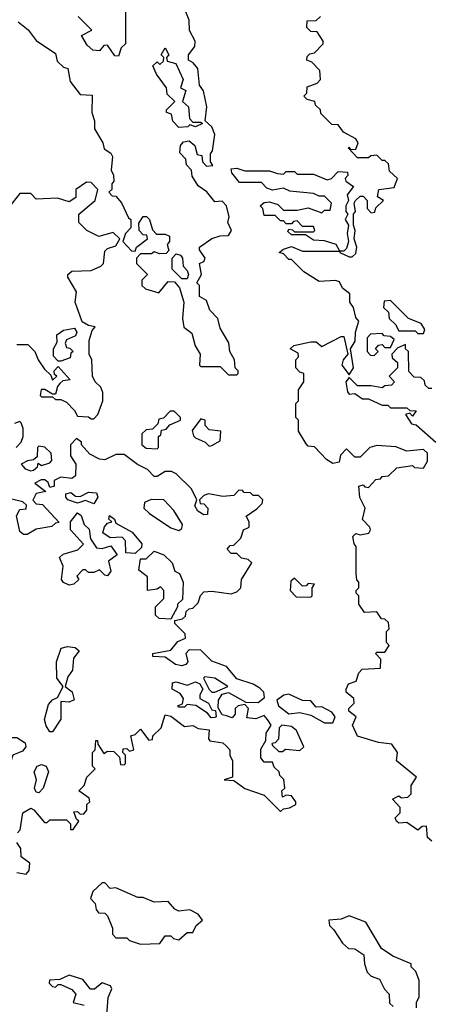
# Model space of a CAD drawing. Extents: x 2668140 to 2765664, y 823621 to 955240.
# Tile 244 of 256: x 2698615 to 2700110, y 878158 to 881743. Entities that reach past the tile are written whole.
import ezdxf

# ---------------------------------------------------------------- set-up
doc = ezdxf.new("R2010")
doc.units = 0

msp = doc.modelspace()

# ---------------------------------------------------------------- linework, layer by layer
at = {"layer": '0CON02XD'}
for points in [[(2698610, 881735), (2698646.4, 881706.4), (2698675, 881667.5), (2698745, 881620), (2698751.7, 881591.7), (2698775, 881570), (2698790, 881565), (2698798.3, 881518.3), (2698835, 881470), (2698878.3, 881468.3), (2698877.5, 881405), (2698887.5, 881375), (2698887.5, 881345), (2698917.5, 881295), (2698923, 881273), (2698946.4, 881256.4), (2698952.5, 881245), (2698947.5, 881195), (2698956.4, 881176.4), (2698957.5, 881155), (2698950, 881145), (2698950, 881125), (2698940, 881115), (2698951.7, 881101.7), (2698965, 881100), (2698986.1, 881076.1), (2699011.7, 881021.7), (2699020, 881015), (2699020, 880985), (2699000, 880965), (2698990, 880935), (2699021.7, 880901.7), (2699035, 880900), (2699040, 880915), (2699080, 880945), (2699078.3, 880958.3), (2699065, 880960), (2699050, 880975), (2699048.3, 881001.7), (2699065, 881026.7), (2699076.1, 881026.1), (2699087.5, 881015), (2699098.3, 880978.3), (2699112.5, 880962.5), (2699145, 880962.5), (2699160, 880955), (2699160, 880935), (2699152.5, 880925), (2699157.5, 880902.5), (2699148.3, 880891.7), (2699125, 880890), (2699105, 880897.5), (2699095, 880890), (2699055, 880890), (2699040, 880875), (2699040, 880855), (2699080, 880815), (2699060, 880795), (2699060, 880775), (2699073, 880763), (2699121.7, 880748.3), (2699155, 880790), (2699178.3, 880788.3), (2699197, 880767), (2699212.5, 880715), (2699207.5, 880655), (2699213, 880623), (2699241.7, 880601.7), (2699253.3, 880555), (2699272.5, 880525), (2699270, 880485), (2699275, 880480), (2699345, 880480), (2699375, 880450), (2699405, 880450), (2699410, 880455), (2699410, 880465), (2699400, 880475), (2699397.5, 880505), (2699380, 880535), (2699376.4, 880566.4), (2699345, 880620), (2699336.7, 880655), (2699307.5, 880685), (2699295, 880720), (2699270, 880735), (2699270, 880775), (2699260, 880785), (2699277.5, 880815), (2699270, 880855), (2699285, 880862.5), (2699290, 880875), (2699270, 880905), (2699270, 880915), (2699315, 880946.2), (2699345, 880956), (2699375, 880956.7), (2699386.7, 880975), (2699373.3, 881005), (2699377.5, 881025), (2699367.5, 881065), (2699351.7, 881081.7), (2699325, 881080), (2699296.4, 881116.4), (2699265, 881137.5), (2699243, 881173), (2699240, 881195), (2699222.5, 881215), (2699220, 881235), (2699198.3, 881258.3), (2699200, 881285), (2699211.7, 881298.3), (2699231.7, 881301.7), (2699252.5, 881285), (2699261.7, 881251.7), (2699278.3, 881248.3), (2699280, 881225), (2699295, 881210), (2699318.3, 881211.7), (2699310, 881225), (2699310, 881255), (2699317.5, 881265), (2699326, 881325), (2699315, 881352.5), (2699290, 881375), (2699296.7, 881425), (2699283.8, 881483.8), (2699270, 881505), (2699263.3, 881565), (2699246.4, 881586.4), (2699230, 881595), (2699230, 881615), (2699252.5, 881645), (2699253.3, 881665), (2699233.6, 881703.6), (2699231.7, 881741.7), (2699191.2, 881845)], [(2699000, 881775), (2699000, 881655), (2698985, 881640), (2698975, 881610), (2698961.7, 881611.7), (2698935, 881650), (2698921.7, 881648.3), (2698905, 881630), (2698881.7, 881631.7), (2698860.7, 881650.7), (2698840, 881685), (2698877.5, 881705), (2698827.5, 881755)], [(2700115, 878752.5), (2700100, 878765), (2700096.7, 878806.7), (2700080, 878805), (2700065, 878792.5), (2700025, 878820), (2699995, 878817.5), (2699987.5, 878825), (2699982.5, 878837.5), (2700000, 878855), (2700000, 878875), (2699972.5, 878905), (2699995, 878916.7), (2700005, 878910), (2700028.3, 878911.7), (2700040, 878925), (2700040, 878955), (2700060, 878985), (2699987.5, 879045), (2699990, 879075), (2699970, 879105), (2699921.4, 879111.4), (2699844.4, 879134.4), (2699826.2, 879175), (2699840, 879205), (2699813.3, 879225), (2699813.3, 879235), (2699832.5, 879255), (2699831.7, 879271.7), (2699804.2, 879294.2), (2699803.3, 879305), (2699812.5, 879325), (2699840, 879335), (2699850, 879365), (2699861.7, 879378.3), (2699928.3, 879381.7), (2699930, 879415), (2699910, 879435), (2699915, 879440), (2699945, 879440), (2699960, 879465), (2699950, 879475), (2699950, 879515), (2699960, 879525), (2699958.3, 879548.3), (2699945, 879560), (2699931.7, 879561.7), (2699915, 879587.5), (2699870, 879585), (2699850, 879615), (2699850, 879645), (2699840, 879655), (2699840, 879665), (2699850, 879675), (2699850, 879695), (2699843, 879703), (2699840, 879725), (2699840, 879825), (2699832.5, 879835), (2699828.3, 879861.7), (2699838.3, 879871.7), (2699855, 879867.5), (2699886.4, 879873.6), (2699892.5, 879885), (2699890, 879895), (2699863, 879923), (2699872.5, 879965), (2699853, 880003), (2699850, 880045), (2699865, 880050), (2699871.7, 880041.7), (2699885, 880040), (2699911.7, 880068.3), (2699928.3, 880071.7), (2699935, 880080), (2699958.3, 880081.7), (2699988.3, 880111.7), (2700045, 880120), (2700053, 880113), (2700085, 880110), (2700100, 880135), (2700100, 880165), (2700085, 880177.5), (2700025, 880172.5), (2699985, 880187.5), (2699915, 880192.5), (2699890, 880185), (2699855, 880150), (2699835, 880150), (2699805, 880180), (2699783, 880157), (2699778.3, 880131.7), (2699755, 880127.5), (2699731.7, 880141.7), (2699688.3, 880188.3), (2699665, 880190), (2699658.3, 880198.3), (2699630, 880245), (2699630, 880285), (2699620, 880295), (2699620, 880345), (2699630, 880355), (2699630, 880395), (2699650, 880425), (2699650, 880455), (2699635, 880460), (2699620, 880475), (2699620, 880505), (2699630, 880515), (2699628.3, 880528.3), (2699600, 880545), (2699613, 880557), (2699675, 880570), (2699695, 880570), (2699715, 880552.5), (2699785, 880590), (2699795, 880590), (2699810, 880525), (2699792.5, 880505), (2699787.5, 880485), (2699815, 880450), (2699830, 880475), (2699820, 880545), (2699837, 880573), (2699837.5, 880605), (2699850, 880645), (2699838.3, 880658.3), (2699830, 880695), (2699817.5, 880715), (2699817.5, 880745), (2699790, 880765), (2699778.8, 880788.8), (2699765, 880793.3), (2699705, 880790), (2699650, 880825), (2699605, 880870), (2699595, 880870), (2699575, 880890), (2699560, 880895), (2699575, 880907.5), (2699605, 880916.7), (2699645, 880900), (2699780, 880900), (2699767.5, 880925), (2699725, 880937.5), (2699685, 880940), (2699655, 880960), (2699605, 880960), (2699591.7, 880971.7), (2699595, 880980), (2699608.3, 880978.3), (2699615, 880970), (2699685, 880970), (2699690, 880975), (2699685, 880990), (2699645, 880990), (2699625, 881010), (2699611.7, 881008.3), (2699605, 881000), (2699585, 881000), (2699575, 881010), (2699565, 881010), (2699545, 881030), (2699505, 881030), (2699500, 881055), (2699490, 881065), (2699505, 881077.5), (2699525, 881080), (2699555, 881070), (2699575, 881050), (2699625, 881050), (2699665, 881057.5), (2699715, 881040), (2699725, 881050), (2699745, 881050), (2699750, 881075), (2699725, 881100), (2699705, 881100), (2699685, 881110), (2699598.3, 881118.3), (2699575, 881130), (2699535, 881122.5), (2699515, 881130), (2699495, 881150), (2699415, 881150), (2699387.5, 881185), (2699385, 881200), (2699405, 881202.5), (2699435, 881192.5), (2699525, 881192.5), (2699553.3, 881183.3), (2699575, 881180), (2699585, 881190), (2699615, 881190), (2699625, 881180), (2699685, 881180), (2699735, 881160), (2699750, 881165), (2699775, 881190), (2699808.3, 881188.3), (2699810, 881175), (2699800, 881165), (2699802.5, 881155), (2699830, 881135), (2699807.5, 881105), (2699812.5, 881085), (2699802.5, 881065), (2699802.5, 881045), (2699810, 881035), (2699800, 881015), (2699812.5, 880995), (2699807.5, 880965), (2699812.5, 880935), (2699805, 880910), (2699795, 880900), (2699780, 880900), (2699780, 880895), (2699815, 880880), (2699825, 880880), (2699838.3, 880891.7), (2699842.5, 880915), (2699832.5, 880945), (2699836.7, 880975), (2699830, 880995), (2699830, 881035), (2699837.5, 881045), (2699832.5, 881075), (2699837.5, 881085), (2699855, 881100), (2699865, 881100), (2699880, 881085), (2699880, 881055), (2699895, 881040), (2699908.3, 881041.7), (2699911.7, 881058.3), (2699940, 881085), (2699918.3, 881098.3), (2699922.5, 881125), (2699978.3, 881131.7), (2699990, 881165), (2699961.7, 881191.7), (2699958.3, 881218.3), (2699945, 881230), (2699935, 881230), (2699915, 881250), (2699893, 881247), (2699885, 881240), (2699845, 881240), (2699812.5, 881275), (2699815, 881280), (2699820, 881270), (2699838.3, 881271.7), (2699847.5, 881295), (2699839.3, 881309.3), (2699793.6, 881333.6), (2699775, 881360), (2699751.7, 881361.7), (2699711.7, 881401.7), (2699710, 881415), (2699691.7, 881431.7), (2699690, 881445), (2699661.7, 881451.7), (2699650, 881465), (2699660, 881475), (2699661.7, 881498.3), (2699698.3, 881511.7), (2699710, 881525), (2699708.3, 881558.3), (2699678.3, 881588.3), (2699660, 881595), (2699661.7, 881608.3), (2699671.7, 881618.3), (2699688.3, 881621.7), (2699720, 881655), (2699720, 881665), (2699698.3, 881698.3), (2699675, 881700), (2699660, 881715), (2699661.7, 881738.3), (2699695, 881740), (2699710, 881755)], [(2699195, 881350), (2699173, 881373), (2699168.3, 881398.3), (2699150, 881405), (2699150, 881415), (2699180, 881445), (2699151.7, 881471.7), (2699150, 881495), (2699112.5, 881545), (2699100, 881575), (2699115, 881590), (2699125, 881580), (2699138.3, 881591.7), (2699140, 881605), (2699130, 881615), (2699145, 881640), (2699157.5, 881615), (2699150, 881605), (2699151.7, 881591.7), (2699183, 881583), (2699210, 881525), (2699200, 881495), (2699220, 881485), (2699207.5, 881445), (2699230, 881425), (2699233, 881383), (2699245, 881370), (2699275, 881370), (2699280, 881365), (2699255, 881352.5), (2699235, 881360), (2699227, 881353), (2699195, 881350)], [(2698605, 880560), (2698645, 880560), (2698670, 880535), (2698682.5, 880505), (2698705, 880470), (2698728.3, 880448.3), (2698735, 880430), (2698750, 880445), (2698741.7, 880451.7), (2698740, 880465), (2698755, 880480), (2698798.3, 880431.7), (2698772.5, 880427.5), (2698761.7, 880418.3), (2698752.5, 880407.5), (2698745, 880380), (2698735, 880380), (2698707, 880397), (2698693, 880397), (2698690, 880375), (2698695, 880370), (2698735, 880370), (2698745, 880360), (2698765, 880360), (2698785, 880350), (2698815, 880320), (2698825, 880300), (2698865, 880297.5), (2698875, 880290), (2698885, 880290), (2698900, 880305), (2698917.5, 880355), (2698917.5, 880385), (2698910, 880405), (2698890, 880425), (2698880, 880445), (2698877.5, 880505), (2698867.5, 880525), (2698867.5, 880575), (2698878.3, 880611.7), (2698890, 880625), (2698865, 880630), (2698843, 880643), (2698817.5, 880715), (2698821.7, 880751.7), (2698790, 880805), (2698790, 880815), (2698805, 880827.5), (2698875, 880830), (2698910, 880845), (2698920, 880855), (2698925, 880900), (2698935, 880910), (2698965, 880920), (2698980, 880945), (2698955, 880967.5), (2698903, 880953), (2698860, 880975), (2698830, 881005), (2698830, 881035), (2698890, 881085), (2698900, 881125), (2698875, 881150), (2698858.3, 881151.7), (2698820, 881125), (2698820, 881095), (2698795, 881080), (2698753, 881093), (2698675, 881090), (2698655, 881110), (2698615, 881110), (2698573.6, 881056.4)], [(2699225, 880800), (2699205, 880800), (2699170, 880835), (2699170, 880875), (2699185, 880890), (2699200, 880885), (2699207.5, 880875), (2699210, 880845), (2699225, 880830), (2699230, 880815), (2699225, 880800)], [(2700085, 880600), (2700090, 880615), (2700076.4, 880636.4), (2700030, 880655), (2699965, 880720), (2699941.7, 880718.3), (2699940, 880695), (2699958.3, 880678.3), (2699960, 880655), (2699983, 880633), (2699995, 880610), (2700055, 880610), (2700065, 880600), (2700085, 880600)], [(2698765, 880500), (2698755, 880500), (2698738.3, 880518.3), (2698737.5, 880545), (2698751.7, 880568.3), (2698750, 880595), (2698775, 880612.5), (2698815, 880620), (2698822.5, 880605), (2698818.3, 880591.7), (2698785, 880577.5), (2698780, 880565), (2698785, 880550), (2698797.5, 880547.5), (2698810, 880535), (2698801.7, 880528.3), (2698798.3, 880511.7), (2698765, 880500)], [(2699905, 880520), (2699920, 880535), (2699910, 880545), (2699921.7, 880558.3), (2699935, 880560), (2699945, 880550), (2699965, 880550), (2699978.3, 880578.3), (2699965, 880590), (2699941.7, 880591.7), (2699935, 880600), (2699891.7, 880598.3), (2699880, 880585), (2699880, 880535), (2699891.7, 880521.7), (2699905, 880520)], [(2700115, 880400), (2700105, 880400), (2700091.7, 880411.7), (2700088.3, 880428.3), (2700075, 880440), (2700051.7, 880441.7), (2700031.7, 880461.7), (2700030, 880535), (2700020, 880545), (2700020, 880560), (2699991.7, 880548.3), (2699970, 880525), (2699971.7, 880511.7), (2699990, 880495), (2699990, 880475), (2699960, 880445), (2699980, 880425), (2699968.3, 880411.7), (2699945, 880410), (2699935, 880402.5), (2699895, 880410), (2699845, 880410), (2699815, 880440), (2699802.5, 880425), (2699808.3, 880388.3), (2699815, 880380), (2699835, 880382.5), (2699863, 880363), (2699885, 880362.5), (2699935, 880340), (2699955, 880340), (2699965, 880330), (2700025, 880330), (2700035, 880320), (2700058.3, 880318.3), (2700045, 880300), (2700035, 880310), (2700020, 880305), (2700041.7, 880271.7), (2700058.3, 880268.3), (2700130, 880205)], [(2699115, 880180), (2699120, 880185), (2699120, 880225), (2699128.3, 880231.7), (2699131.7, 880248.3), (2699148.3, 880251.7), (2699161.7, 880268.3), (2699200, 880285), (2699200, 880295), (2699177, 880317), (2699163, 880317), (2699138.3, 880291.7), (2699121.7, 880288.3), (2699118.3, 880271.7), (2699098.3, 880251.7), (2699075, 880250), (2699060, 880235), (2699060, 880195), (2699075, 880182.5), (2699115, 880180)], [(2698602.5, 880185), (2698620, 880205), (2698627.5, 880225), (2698627.5, 880255), (2698620, 880275), (2698615, 880280), (2698596.7, 880273.3)], [(2699305, 880190), (2699315, 880192.5), (2699345, 880210), (2699347.5, 880245), (2699305, 880250), (2699290, 880265), (2699290, 880285), (2699275, 880290), (2699242.5, 880247.5), (2699248.3, 880228.3), (2699255, 880220), (2699290, 880205), (2699305, 880190)], [(2699368.3, 879208.3), (2699351.7, 879211.7), (2699337.5, 879237.5), (2699338.6, 879265), (2699352.7, 879287.3), (2699375, 879293.1), (2699438.3, 879258.3), (2699483.6, 879256.4), (2699506.7, 879275), (2699503.8, 879295), (2699489.1, 879309.1), (2699465, 879323.8), (2699405, 879342.5), (2699368.3, 879388.3), (2699315, 879407.5), (2699275, 879447.5), (2699231.7, 879448.3), (2699220, 879435), (2699227.5, 879405), (2699220, 879395), (2699205, 879390), (2699182.5, 879395), (2699145, 879422.5), (2699100, 879425), (2699100, 879435), (2699165, 879447.5), (2699190.7, 879479.3), (2699218.3, 879491.7), (2699217, 879507), (2699180, 879545), (2699180, 879555), (2699208.3, 879561.7), (2699218.3, 879571.7), (2699221.7, 879588.3), (2699231.7, 879598.3), (2699245, 879600), (2699265, 879620), (2699273, 879647), (2699285, 879660), (2699315, 879662.5), (2699385, 879652.5), (2699405, 879660), (2699420, 879675), (2699422.5, 879705), (2699460, 879765), (2699447, 879777), (2699423, 879783), (2699405, 879800), (2699385, 879800), (2699370, 879815), (2699381.7, 879828.3), (2699395, 879830), (2699420, 879855), (2699430, 879885), (2699450, 879895), (2699450, 879915), (2699440, 879935), (2699478.3, 879961.7), (2699498.3, 879981.7), (2699500, 879995), (2699485, 880010), (2699465, 880010), (2699455, 880020), (2699431.7, 880021.7), (2699425, 880030), (2699411.7, 880028.3), (2699395, 880010), (2699355, 880007.5), (2699303, 880017), (2699285, 880010), (2699270, 879995), (2699271.7, 879981.7), (2699285, 879980), (2699300, 879965), (2699298.3, 879941.7), (2699285, 879940), (2699263.6, 879953.6), (2699253, 879973), (2699260, 879995), (2699240, 880035), (2699185, 880090), (2699167.5, 880097.5), (2699145, 880097.5), (2699115, 880080), (2699105, 880080), (2699080, 880105), (2699043.6, 880123.6), (2698995, 880160), (2698965, 880160), (2698925, 880140), (2698905, 880142.5), (2698870.7, 880160.7), (2698840, 880195), (2698840, 880205), (2698821.7, 880218.3), (2698800, 880195), (2698800, 880155), (2698820, 880125), (2698818.3, 880081.7), (2698805, 880072.5), (2698765, 880077.5), (2698740, 880065), (2698740, 880045), (2698725, 880040), (2698718.3, 880058.3), (2698707, 880067), (2698693, 880067), (2698670, 880055), (2698710, 880025), (2698675, 880017.5), (2698663, 879993), (2698675, 879980), (2698698.3, 879978.3), (2698758.3, 879911.7), (2698745, 879910), (2698731.7, 879898.3), (2698675, 879887.5), (2698641.7, 879868.3), (2698628.3, 879868.3), (2698615, 879880), (2698603, 879937), (2698615, 879960), (2698638.3, 879961.7), (2698640, 879975), (2698627, 879987), (2698575, 880000)], [(2698655, 880100), (2698665, 880102.5), (2698680, 880115), (2698681.7, 880128.3), (2698695, 880120), (2698725, 880130), (2698731.7, 880138.3), (2698730, 880165), (2698707, 880187), (2698685, 880190), (2698680, 880185), (2698678.3, 880151.7), (2698665, 880140), (2698643, 880137), (2698620, 880125), (2698635, 880107.5), (2698655, 880100)], [(2698885, 879980), (2698855, 879992.5), (2698825, 879982.5), (2698790, 879995), (2698782.5, 880005), (2698783, 880017), (2698801.7, 880021.7), (2698818.3, 880008.3), (2698835, 880007.5), (2698865, 880022.5), (2698895, 880020), (2698900, 880005), (2698885, 879980)], [(2699195, 879883.3), (2699205, 879890), (2699207.5, 879905), (2699176.4, 879956.4), (2699140, 879995), (2699093.8, 879996.2), (2699070, 879985), (2699067.5, 879965), (2699087.5, 879945), (2699165, 879892.5), (2699195, 879883.3)], [(2698795, 879683.8), (2698775, 879693.3), (2698766.7, 879705), (2698773, 879753), (2698760, 879785), (2698773, 879797), (2698827, 879813), (2698847, 879833), (2698800, 879885), (2698800, 879915), (2698825, 879947.5), (2698838.3, 879938.3), (2698850, 879905), (2698868.3, 879888.3), (2698873, 879853), (2698895, 879820), (2698915, 879817.5), (2698947, 879827), (2698970, 879795), (2698938.3, 879771.7), (2698946.7, 879735), (2698935, 879717.5), (2698925, 879720), (2698905, 879740), (2698885, 879730), (2698865, 879730), (2698855, 879740), (2698845, 879740), (2698823, 879717), (2698830, 879705), (2698812.5, 879687.5), (2698795, 879683.8)], [(2699035, 879800), (2699001.7, 879801.7), (2699000, 879845), (2698988.3, 879858.3), (2698945, 879856.7), (2698917.5, 879875), (2698923.3, 879896.7), (2698935, 879910), (2698950, 879915), (2698940, 879925), (2698941.7, 879938.3), (2698960, 879925), (2698965, 879910), (2699025, 879877.5), (2699060, 879835), (2699058.3, 879821.7), (2699035, 879800)], [(2699165, 879560), (2699123, 879563), (2699110, 879575), (2699110, 879605), (2699140, 879635), (2699140, 879665), (2699127.5, 879677.5), (2699115, 879670), (2699080, 879665), (2699080, 879715), (2699048.3, 879738.3), (2699055, 879780), (2699075, 879780), (2699105, 879807.5), (2699140, 879795), (2699170, 879765), (2699180, 879735), (2699196.4, 879726.4), (2699210, 879695), (2699207.5, 879632.5), (2699190, 879615), (2699190, 879605), (2699165, 879560)], [(2699675, 879640), (2699680, 879645), (2699680, 879675), (2699688.3, 879688.3), (2699665, 879690), (2699658.3, 879681.7), (2699645, 879680), (2699615, 879710), (2699601.7, 879698.3), (2699600, 879665), (2699621.7, 879641.7), (2699675, 879640)], [(2698735, 879150), (2698725, 879150), (2698711.4, 879171.4), (2698705.8, 879195), (2698720.3, 879249.7), (2698735, 879266.7), (2698752.5, 879275), (2698773.3, 879315), (2698750.8, 879345), (2698749.2, 879405), (2698766.2, 879455), (2698789.4, 879460.6), (2698817.1, 879457.1), (2698831.4, 879445), (2698811.1, 879418.9), (2698807.5, 879375), (2698790.2, 879349.8), (2698780, 879315), (2698805.8, 879295.8), (2698813.8, 879266.2), (2698795, 879258), (2698765, 879260), (2698764.2, 879195.8), (2698735, 879150)], [(2699325, 879294.2), (2699373.3, 879315), (2699325, 879345.7), (2699289.3, 879350.7), (2699283.8, 879345), (2699305, 879303.8), (2699315, 879294.2), (2699325, 879294.2)], [(2699311.7, 879201.7), (2699298.3, 879218.3), (2699256.4, 879246.4), (2699225, 879250), (2699215, 879240), (2699195, 879240), (2699190, 879245), (2699208.3, 879251.7), (2699211.7, 879271.7), (2699199.3, 879289.3), (2699170, 879305), (2699171.7, 879328.3), (2699185, 879332.5), (2699225, 879320), (2699255, 879332.5), (2699271.4, 879325), (2699282.2, 879305), (2699271.2, 879285), (2699271.2, 879271.2), (2699302.5, 879255), (2699315, 879230), (2699328.3, 879228.3), (2699330, 879205), (2699325, 879202.5), (2699311.7, 879201.7)], [(2699755, 879183.3), (2699763.3, 879205), (2699751.2, 879221.2), (2699715, 879241.2), (2699695, 879240), (2699675, 879262.5), (2699645, 879263.8), (2699595, 879287.5), (2699576.4, 879283.6), (2699551.2, 879265), (2699556.7, 879245), (2699595, 879216.2), (2699635, 879220), (2699675, 879211.2), (2699725, 879183.3), (2699755, 879183.3)], [(2698607, 878783), (2698616.7, 878793.3), (2698626.7, 878855), (2698655, 878872.5), (2698666.4, 878866.4), (2698705, 878820), (2698715, 878820), (2698725, 878830), (2698785, 878830), (2698800, 878815), (2698800, 878795), (2698810, 878795), (2698830, 878825), (2698821.7, 878831.7), (2698811.7, 878858.3), (2698825, 878860), (2698835, 878850), (2698848.3, 878851.7), (2698860, 878865), (2698860, 878885), (2698870, 878895), (2698868.3, 878908.3), (2698830, 878935), (2698850, 878955), (2698860, 878985), (2698890, 879015), (2698880, 879025), (2698880, 879075), (2698890, 879085), (2698891.7, 879118.3), (2698898.3, 879118.3), (2698900, 879105), (2698921.7, 879071.7), (2698935, 879080), (2698958.3, 879078.3), (2698978.3, 879058.3), (2698981.7, 879031.7), (2698995, 879030), (2699000, 879035), (2699000, 879065), (2698990, 879075), (2698991.7, 879088.3), (2699005, 879090), (2699015, 879080), (2699030, 879085), (2699020, 879135), (2699035, 879140), (2699055, 879160), (2699085, 879120), (2699098.3, 879121.7), (2699100, 879135), (2699130, 879165), (2699145, 879212.5), (2699165, 879207.5), (2699215, 879170), (2699245, 879173.3), (2699265, 879162.5), (2699305, 879157.5), (2699302.5, 879125), (2699307, 879117), (2699355, 879110), (2699368.3, 879098.3), (2699380, 879085), (2699380, 879065), (2699390, 879045), (2699390, 878985), (2699360, 878975), (2699395, 878972.5), (2699435, 878943.3), (2699505, 878920), (2699565, 878860), (2699575, 878870), (2699597, 878873), (2699620, 878885), (2699620, 878895), (2699605, 878917.5), (2699585, 878920), (2699571.7, 878911.7), (2699570, 878935), (2699580, 878945), (2699577, 878977), (2699561.7, 878991.7), (2699560, 879005), (2699541.7, 879021.7), (2699535, 879040), (2699505, 879040), (2699492.5, 879055), (2699493, 879087), (2699511.7, 879118.3), (2699512.5, 879145), (2699530, 879175), (2699517.5, 879195), (2699505, 879210), (2699475, 879197.5), (2699441.7, 879201.7), (2699447.5, 879235), (2699435, 879250), (2699410, 879245), (2699400, 879235), (2699400, 879215), (2699388.3, 879201.7), (2699368.3, 879208.3)], [(2699571.7, 879078.3), (2699583.3, 879086.7), (2699635, 879082.5), (2699650, 879095), (2699622.5, 879155), (2699605, 879170), (2699570, 879175), (2699560, 879165), (2699557, 879123), (2699545, 879110), (2699532.5, 879107.5), (2699535, 879100), (2699558.3, 879078.3), (2699571.7, 879078.3)], [(2698565, 879020), (2698545, 879020), (2698535, 879030), (2698520, 879075), (2698523, 879087), (2698575, 879130), (2698605, 879130), (2698635, 879110), (2698637.5, 879095), (2698625, 879080), (2698590, 879065), (2698580, 879035), (2698565, 879020)], [(2698685, 878927.5), (2698675, 878930), (2698668.8, 878945), (2698676.7, 878975), (2698668, 879005), (2698678.8, 879025), (2698695, 879030.8), (2698711.2, 879025), (2698720, 879005), (2698700, 878945), (2698685, 878927.5)], [(2698605, 878637.5), (2698638.3, 878631.7), (2698650, 878645), (2698651.7, 878671.7), (2698620, 878695), (2698618.8, 878725), (2698605, 878747.5)], [(2699055, 878377.5), (2699125, 878380), (2699145, 878407.5), (2699165, 878407.5), (2699175, 878397.5), (2699195, 878392.5), (2699225, 878420), (2699245, 878420), (2699257.5, 878445), (2699280, 878465), (2699265, 878486.7), (2699235, 878502.5), (2699195, 878497.5), (2699180, 878505), (2699155, 878532.5), (2699105, 878530), (2699065, 878547.5), (2699045, 878547.5), (2698965, 878582.5), (2698945, 878580), (2698925, 878600), (2698915, 878600), (2698881.7, 878568.3), (2698873, 878543), (2698890, 878525), (2698893, 878503), (2698901.7, 878491.7), (2698925, 878490), (2698935, 878480), (2698952.5, 878435), (2698953, 878413), (2698965, 878400), (2699005, 878400), (2699015, 878390), (2699055, 878377.5)], [(2700060, 878145), (2700060, 878165), (2700070, 878185), (2700070, 878245), (2700057, 878277), (2700040, 878295), (2700040, 878305), (2699973, 878333), (2699931.7, 878361.7), (2699875, 878457.5), (2699815, 878480), (2699785, 878467.5), (2699740, 878465), (2699742.5, 878445), (2699759.3, 878429.3), (2699790.7, 878380.7), (2699811.7, 878361.7), (2699835, 878360), (2699868.3, 878338.3), (2699870, 878305), (2699880, 878275), (2699895, 878260), (2699925, 878250), (2699943, 878213), (2699960, 878195), (2699961.7, 878161.7), (2699975, 878150)], [(2698930, 878085), (2698937, 878183), (2698950, 878215), (2698945.8, 878225.8), (2698915, 878236.2), (2698887, 878213), (2698873, 878213), (2698845, 878248.8), (2698795, 878263.8), (2698761.7, 878248.3), (2698723.6, 878246.4), (2698722.5, 878235), (2698735, 878222.5), (2698745, 878220), (2698755, 878230), (2698765, 878230), (2698805, 878212.5), (2698820, 878195), (2698810, 878165), (2698850, 878155)]]:
    msp.add_lwpolyline(points, dxfattribs=at)

doc.saveas('drawing.dxf')
